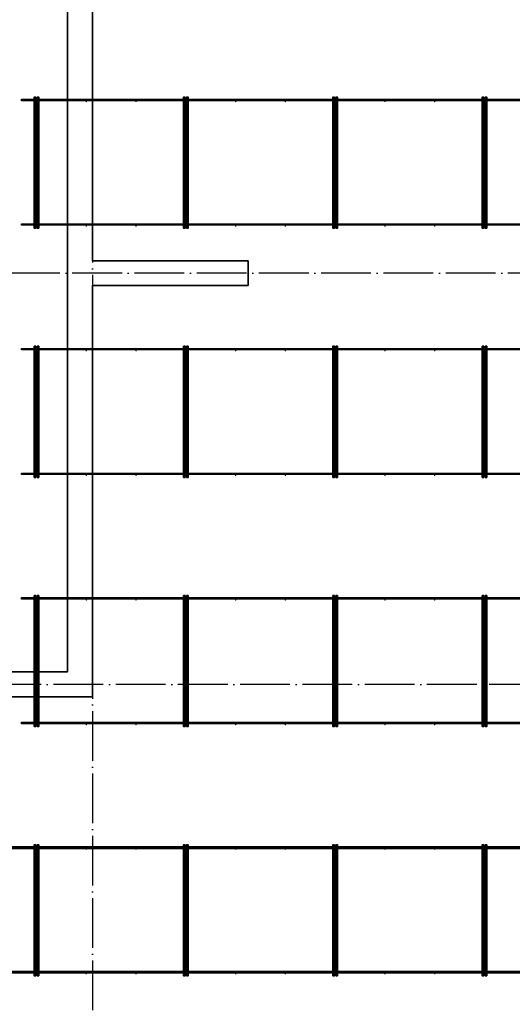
# Model space of a CAD drawing. Header units: millimetres. Extents: x -3483 to 105345, y -283423 to 72284.
# Tile 104 of 165: x 80615 to 84573, y 19232 to 27134. Entities that reach past the tile are written whole.
import ezdxf

# ---------------------------------------------------------------- set-up
doc = ezdxf.new("R2010")
doc.units = ezdxf.units.MM
doc.linetypes.add('______11', pattern=[500, 400, -50, 0, -50])
doc.linetypes.add('______5', pattern=[1100, 800, -100, 100, -100])
doc.layers.add('Арм.стержн. Фиксатор', color=7, linetype='Continuous', lineweight=35, true_color=0x501e0f)
doc.layers.add('Осевая линия_ общее', color=7, linetype='______5', lineweight=13, true_color=0xa0a0a0)
doc.layers.add('Стена_ общее', color=7, linetype='Continuous', lineweight=35)

# ---------------------------------------------------------------- blocks, each defined once
blk = doc.blocks.new('СЛОЖНЫЙ_ОБЪЕКТ_13')
at = {"layer": 'Стена_ общее', "color": 9, "linetype": 'Continuous', "lineweight": -3, "true_color": 0xc7c7c7, "transparency": 33554687}
for p, q in [((81200, 25200), (81200, 28500)), ((81000, 28300), (81000, 21900)), ((82450, 25200), (81200, 25200)), ((82450, 25000), (82450, 25200)), ((81200, 25000), (82450, 25000)), ((81200, 21900), (81200, 25000)), ((81000, 21900), (79950, 21900)), ((81200, 21700), (81200, 21900)), ((79950, 21700), (81200, 21700))]:
    blk.add_line(p, q, dxfattribs=at)

msp = doc.modelspace()

# ---------------------------------------------------------------- hatches: boundary and pattern name
at = {"layer": 'Арм.стержн. Фиксатор', "linetype": 'Continuous', "lineweight": 35, "transparency": 33554687}
for points in [[(80756, 26478), (80755.5, 26480.3), (80754.2, 26482.2), (80752.3, 26483.5), (80750, 26484), (80747.7, 26483.5), (80745.8, 26482.2), (80744.5, 26480.3), (80744, 26478), (80744.5, 26475.7), (80745.8, 26473.8), (80747.7, 26472.5), (80750, 26472), (80752.3, 26472.5), (80754.2, 26473.8), (80755.5, 26475.7)], [(81156, 26478), (81155.5, 26480.3), (81154.2, 26482.2), (81152.3, 26483.5), (81150, 26484), (81147.7, 26483.5), (81145.8, 26482.2), (81144.5, 26480.3), (81144, 26478), (81144.5, 26475.7), (81145.8, 26473.8), (81147.7, 26472.5), (81150, 26472), (81152.3, 26472.5), (81154.2, 26473.8), (81155.5, 26475.7)], [(81556, 26478), (81555.5, 26480.3), (81554.2, 26482.2), (81552.3, 26483.5), (81550, 26484), (81547.7, 26483.5), (81545.8, 26482.2), (81544.5, 26480.3), (81544, 26478), (81544.5, 26475.7), (81545.8, 26473.8), (81547.7, 26472.5), (81550, 26472), (81552.3, 26472.5), (81554.2, 26473.8), (81555.5, 26475.7)], [(81956, 26478), (81955.5, 26480.3), (81954.2, 26482.2), (81952.3, 26483.5), (81950, 26484), (81947.7, 26483.5), (81945.8, 26482.2), (81944.5, 26480.3), (81944, 26478), (81944.5, 26475.7), (81945.8, 26473.8), (81947.7, 26472.5), (81950, 26472), (81952.3, 26472.5), (81954.2, 26473.8), (81955.5, 26475.7)], [(82356, 26478), (82355.5, 26480.3), (82354.2, 26482.2), (82352.3, 26483.5), (82350, 26484), (82347.7, 26483.5), (82345.8, 26482.2), (82344.5, 26480.3), (82344, 26478), (82344.5, 26475.7), (82345.8, 26473.8), (82347.7, 26472.5), (82350, 26472), (82352.3, 26472.5), (82354.2, 26473.8), (82355.5, 26475.7)], [(82756, 26478), (82755.5, 26480.3), (82754.2, 26482.2), (82752.3, 26483.5), (82750, 26484), (82747.7, 26483.5), (82745.8, 26482.2), (82744.5, 26480.3), (82744, 26478), (82744.5, 26475.7), (82745.8, 26473.8), (82747.7, 26472.5), (82750, 26472), (82752.3, 26472.5), (82754.2, 26473.8), (82755.5, 26475.7)], [(83156, 26478), (83155.5, 26480.3), (83154.2, 26482.2), (83152.3, 26483.5), (83150, 26484), (83147.7, 26483.5), (83145.8, 26482.2), (83144.5, 26480.3), (83144, 26478), (83144.5, 26475.7), (83145.8, 26473.8), (83147.7, 26472.5), (83150, 26472), (83152.3, 26472.5), (83154.2, 26473.8), (83155.5, 26475.7)], [(83556, 26478), (83555.5, 26480.3), (83554.2, 26482.2), (83552.3, 26483.5), (83550, 26484), (83547.7, 26483.5), (83545.8, 26482.2), (83544.5, 26480.3), (83544, 26478), (83544.5, 26475.7), (83545.8, 26473.8), (83547.7, 26472.5), (83550, 26472), (83552.3, 26472.5), (83554.2, 26473.8), (83555.5, 26475.7)], [(83956, 26478), (83955.5, 26480.3), (83954.2, 26482.2), (83952.3, 26483.5), (83950, 26484), (83947.7, 26483.5), (83945.8, 26482.2), (83944.5, 26480.3), (83944, 26478), (83944.5, 26475.7), (83945.8, 26473.8), (83947.7, 26472.5), (83950, 26472), (83952.3, 26472.5), (83954.2, 26473.8), (83955.5, 26475.7)], [(84356, 26478), (84355.5, 26480.3), (84354.2, 26482.2), (84352.3, 26483.5), (84350, 26484), (84347.7, 26483.5), (84345.8, 26482.2), (84344.5, 26480.3), (84344, 26478), (84344.5, 26475.7), (84345.8, 26473.8), (84347.7, 26472.5), (84350, 26472), (84352.3, 26472.5), (84354.2, 26473.8), (84355.5, 26475.7)], [(80756, 25478), (80755.5, 25480.3), (80754.2, 25482.2), (80752.3, 25483.5), (80750, 25484), (80747.7, 25483.5), (80745.8, 25482.2), (80744.5, 25480.3), (80744, 25478), (80744.5, 25475.7), (80745.8, 25473.8), (80747.7, 25472.5), (80750, 25472), (80752.3, 25472.5), (80754.2, 25473.8), (80755.5, 25475.7)], [(81156, 25478), (81155.5, 25480.3), (81154.2, 25482.2), (81152.3, 25483.5), (81150, 25484), (81147.7, 25483.5), (81145.8, 25482.2), (81144.5, 25480.3), (81144, 25478), (81144.5, 25475.7), (81145.8, 25473.8), (81147.7, 25472.5), (81150, 25472), (81152.3, 25472.5), (81154.2, 25473.8), (81155.5, 25475.7)], [(81556, 25478), (81555.5, 25480.3), (81554.2, 25482.2), (81552.3, 25483.5), (81550, 25484), (81547.7, 25483.5), (81545.8, 25482.2), (81544.5, 25480.3), (81544, 25478), (81544.5, 25475.7), (81545.8, 25473.8), (81547.7, 25472.5), (81550, 25472), (81552.3, 25472.5), (81554.2, 25473.8), (81555.5, 25475.7)], [(81956, 25478), (81955.5, 25480.3), (81954.2, 25482.2), (81952.3, 25483.5), (81950, 25484), (81947.7, 25483.5), (81945.8, 25482.2), (81944.5, 25480.3), (81944, 25478), (81944.5, 25475.7), (81945.8, 25473.8), (81947.7, 25472.5), (81950, 25472), (81952.3, 25472.5), (81954.2, 25473.8), (81955.5, 25475.7)], [(82356, 25478), (82355.5, 25480.3), (82354.2, 25482.2), (82352.3, 25483.5), (82350, 25484), (82347.7, 25483.5), (82345.8, 25482.2), (82344.5, 25480.3), (82344, 25478), (82344.5, 25475.7), (82345.8, 25473.8), (82347.7, 25472.5), (82350, 25472), (82352.3, 25472.5), (82354.2, 25473.8), (82355.5, 25475.7)], [(82756, 25478), (82755.5, 25480.3), (82754.2, 25482.2), (82752.3, 25483.5), (82750, 25484), (82747.7, 25483.5), (82745.8, 25482.2), (82744.5, 25480.3), (82744, 25478), (82744.5, 25475.7), (82745.8, 25473.8), (82747.7, 25472.5), (82750, 25472), (82752.3, 25472.5), (82754.2, 25473.8), (82755.5, 25475.7)], [(83156, 25478), (83155.5, 25480.3), (83154.2, 25482.2), (83152.3, 25483.5), (83150, 25484), (83147.7, 25483.5), (83145.8, 25482.2), (83144.5, 25480.3), (83144, 25478), (83144.5, 25475.7), (83145.8, 25473.8), (83147.7, 25472.5), (83150, 25472), (83152.3, 25472.5), (83154.2, 25473.8), (83155.5, 25475.7)], [(83556, 25478), (83555.5, 25480.3), (83554.2, 25482.2), (83552.3, 25483.5), (83550, 25484), (83547.7, 25483.5), (83545.8, 25482.2), (83544.5, 25480.3), (83544, 25478), (83544.5, 25475.7), (83545.8, 25473.8), (83547.7, 25472.5), (83550, 25472), (83552.3, 25472.5), (83554.2, 25473.8), (83555.5, 25475.7)], [(83956, 25478), (83955.5, 25480.3), (83954.2, 25482.2), (83952.3, 25483.5), (83950, 25484), (83947.7, 25483.5), (83945.8, 25482.2), (83944.5, 25480.3), (83944, 25478), (83944.5, 25475.7), (83945.8, 25473.8), (83947.7, 25472.5), (83950, 25472), (83952.3, 25472.5), (83954.2, 25473.8), (83955.5, 25475.7)], [(84356, 25478), (84355.5, 25480.3), (84354.2, 25482.2), (84352.3, 25483.5), (84350, 25484), (84347.7, 25483.5), (84345.8, 25482.2), (84344.5, 25480.3), (84344, 25478), (84344.5, 25475.7), (84345.8, 25473.8), (84347.7, 25472.5), (84350, 25472), (84352.3, 25472.5), (84354.2, 25473.8), (84355.5, 25475.7)], [(80756, 24478), (80755.5, 24480.3), (80754.2, 24482.2), (80752.3, 24483.5), (80750, 24484), (80747.7, 24483.5), (80745.8, 24482.2), (80744.5, 24480.3), (80744, 24478), (80744.5, 24475.7), (80745.8, 24473.8), (80747.7, 24472.5), (80750, 24472), (80752.3, 24472.5), (80754.2, 24473.8), (80755.5, 24475.7)], [(81156, 24478), (81155.5, 24480.3), (81154.2, 24482.2), (81152.3, 24483.5), (81150, 24484), (81147.7, 24483.5), (81145.8, 24482.2), (81144.5, 24480.3), (81144, 24478), (81144.5, 24475.7), (81145.8, 24473.8), (81147.7, 24472.5), (81150, 24472), (81152.3, 24472.5), (81154.2, 24473.8), (81155.5, 24475.7)], [(81556, 24478), (81555.5, 24480.3), (81554.2, 24482.2), (81552.3, 24483.5), (81550, 24484), (81547.7, 24483.5), (81545.8, 24482.2), (81544.5, 24480.3), (81544, 24478), (81544.5, 24475.7), (81545.8, 24473.8), (81547.7, 24472.5), (81550, 24472), (81552.3, 24472.5), (81554.2, 24473.8), (81555.5, 24475.7)], [(81956, 24478), (81955.5, 24480.3), (81954.2, 24482.2), (81952.3, 24483.5), (81950, 24484), (81947.7, 24483.5), (81945.8, 24482.2), (81944.5, 24480.3), (81944, 24478), (81944.5, 24475.7), (81945.8, 24473.8), (81947.7, 24472.5), (81950, 24472), (81952.3, 24472.5), (81954.2, 24473.8), (81955.5, 24475.7)], [(82356, 24478), (82355.5, 24480.3), (82354.2, 24482.2), (82352.3, 24483.5), (82350, 24484), (82347.7, 24483.5), (82345.8, 24482.2), (82344.5, 24480.3), (82344, 24478), (82344.5, 24475.7), (82345.8, 24473.8), (82347.7, 24472.5), (82350, 24472), (82352.3, 24472.5), (82354.2, 24473.8), (82355.5, 24475.7)], [(82756, 24478), (82755.5, 24480.3), (82754.2, 24482.2), (82752.3, 24483.5), (82750, 24484), (82747.7, 24483.5), (82745.8, 24482.2), (82744.5, 24480.3), (82744, 24478), (82744.5, 24475.7), (82745.8, 24473.8), (82747.7, 24472.5), (82750, 24472), (82752.3, 24472.5), (82754.2, 24473.8), (82755.5, 24475.7)], [(83156, 24478), (83155.5, 24480.3), (83154.2, 24482.2), (83152.3, 24483.5), (83150, 24484), (83147.7, 24483.5), (83145.8, 24482.2), (83144.5, 24480.3), (83144, 24478), (83144.5, 24475.7), (83145.8, 24473.8), (83147.7, 24472.5), (83150, 24472), (83152.3, 24472.5), (83154.2, 24473.8), (83155.5, 24475.7)], [(83556, 24478), (83555.5, 24480.3), (83554.2, 24482.2), (83552.3, 24483.5), (83550, 24484), (83547.7, 24483.5), (83545.8, 24482.2), (83544.5, 24480.3), (83544, 24478), (83544.5, 24475.7), (83545.8, 24473.8), (83547.7, 24472.5), (83550, 24472), (83552.3, 24472.5), (83554.2, 24473.8), (83555.5, 24475.7)], [(83956, 24478), (83955.5, 24480.3), (83954.2, 24482.2), (83952.3, 24483.5), (83950, 24484), (83947.7, 24483.5), (83945.8, 24482.2), (83944.5, 24480.3), (83944, 24478), (83944.5, 24475.7), (83945.8, 24473.8), (83947.7, 24472.5), (83950, 24472), (83952.3, 24472.5), (83954.2, 24473.8), (83955.5, 24475.7)], [(84356, 24478), (84355.5, 24480.3), (84354.2, 24482.2), (84352.3, 24483.5), (84350, 24484), (84347.7, 24483.5), (84345.8, 24482.2), (84344.5, 24480.3), (84344, 24478), (84344.5, 24475.7), (84345.8, 24473.8), (84347.7, 24472.5), (84350, 24472), (84352.3, 24472.5), (84354.2, 24473.8), (84355.5, 24475.7)], [(80756, 23478), (80755.5, 23480.3), (80754.2, 23482.2), (80752.3, 23483.5), (80750, 23484), (80747.7, 23483.5), (80745.8, 23482.2), (80744.5, 23480.3), (80744, 23478), (80744.5, 23475.7), (80745.8, 23473.8), (80747.7, 23472.5), (80750, 23472), (80752.3, 23472.5), (80754.2, 23473.8), (80755.5, 23475.7)], [(81156, 23478), (81155.5, 23480.3), (81154.2, 23482.2), (81152.3, 23483.5), (81150, 23484), (81147.7, 23483.5), (81145.8, 23482.2), (81144.5, 23480.3), (81144, 23478), (81144.5, 23475.7), (81145.8, 23473.8), (81147.7, 23472.5), (81150, 23472), (81152.3, 23472.5), (81154.2, 23473.8), (81155.5, 23475.7)], [(81556, 23478), (81555.5, 23480.3), (81554.2, 23482.2), (81552.3, 23483.5), (81550, 23484), (81547.7, 23483.5), (81545.8, 23482.2), (81544.5, 23480.3), (81544, 23478), (81544.5, 23475.7), (81545.8, 23473.8), (81547.7, 23472.5), (81550, 23472), (81552.3, 23472.5), (81554.2, 23473.8), (81555.5, 23475.7)], [(81956, 23478), (81955.5, 23480.3), (81954.2, 23482.2), (81952.3, 23483.5), (81950, 23484), (81947.7, 23483.5), (81945.8, 23482.2), (81944.5, 23480.3), (81944, 23478), (81944.5, 23475.7), (81945.8, 23473.8), (81947.7, 23472.5), (81950, 23472), (81952.3, 23472.5), (81954.2, 23473.8), (81955.5, 23475.7)], [(82356, 23478), (82355.5, 23480.3), (82354.2, 23482.2), (82352.3, 23483.5), (82350, 23484), (82347.7, 23483.5), (82345.8, 23482.2), (82344.5, 23480.3), (82344, 23478), (82344.5, 23475.7), (82345.8, 23473.8), (82347.7, 23472.5), (82350, 23472), (82352.3, 23472.5), (82354.2, 23473.8), (82355.5, 23475.7)], [(82756, 23478), (82755.5, 23480.3), (82754.2, 23482.2), (82752.3, 23483.5), (82750, 23484), (82747.7, 23483.5), (82745.8, 23482.2), (82744.5, 23480.3), (82744, 23478), (82744.5, 23475.7), (82745.8, 23473.8), (82747.7, 23472.5), (82750, 23472), (82752.3, 23472.5), (82754.2, 23473.8), (82755.5, 23475.7)], [(83156, 23478), (83155.5, 23480.3), (83154.2, 23482.2), (83152.3, 23483.5), (83150, 23484), (83147.7, 23483.5), (83145.8, 23482.2), (83144.5, 23480.3), (83144, 23478), (83144.5, 23475.7), (83145.8, 23473.8), (83147.7, 23472.5), (83150, 23472), (83152.3, 23472.5), (83154.2, 23473.8), (83155.5, 23475.7)], [(83556, 23478), (83555.5, 23480.3), (83554.2, 23482.2), (83552.3, 23483.5), (83550, 23484), (83547.7, 23483.5), (83545.8, 23482.2), (83544.5, 23480.3), (83544, 23478), (83544.5, 23475.7), (83545.8, 23473.8), (83547.7, 23472.5), (83550, 23472), (83552.3, 23472.5), (83554.2, 23473.8), (83555.5, 23475.7)], [(83956, 23478), (83955.5, 23480.3), (83954.2, 23482.2), (83952.3, 23483.5), (83950, 23484), (83947.7, 23483.5), (83945.8, 23482.2), (83944.5, 23480.3), (83944, 23478), (83944.5, 23475.7), (83945.8, 23473.8), (83947.7, 23472.5), (83950, 23472), (83952.3, 23472.5), (83954.2, 23473.8), (83955.5, 23475.7)], [(84356, 23478), (84355.5, 23480.3), (84354.2, 23482.2), (84352.3, 23483.5), (84350, 23484), (84347.7, 23483.5), (84345.8, 23482.2), (84344.5, 23480.3), (84344, 23478), (84344.5, 23475.7), (84345.8, 23473.8), (84347.7, 23472.5), (84350, 23472), (84352.3, 23472.5), (84354.2, 23473.8), (84355.5, 23475.7)], [(80756, 22478), (80755.5, 22480.3), (80754.2, 22482.2), (80752.3, 22483.5), (80750, 22484), (80747.7, 22483.5), (80745.8, 22482.2), (80744.5, 22480.3), (80744, 22478), (80744.5, 22475.7), (80745.8, 22473.8), (80747.7, 22472.5), (80750, 22472), (80752.3, 22472.5), (80754.2, 22473.8), (80755.5, 22475.7)], [(81156, 22478), (81155.5, 22480.3), (81154.2, 22482.2), (81152.3, 22483.5), (81150, 22484), (81147.7, 22483.5), (81145.8, 22482.2), (81144.5, 22480.3), (81144, 22478), (81144.5, 22475.7), (81145.8, 22473.8), (81147.7, 22472.5), (81150, 22472), (81152.3, 22472.5), (81154.2, 22473.8), (81155.5, 22475.7)], [(81556, 22478), (81555.5, 22480.3), (81554.2, 22482.2), (81552.3, 22483.5), (81550, 22484), (81547.7, 22483.5), (81545.8, 22482.2), (81544.5, 22480.3), (81544, 22478), (81544.5, 22475.7), (81545.8, 22473.8), (81547.7, 22472.5), (81550, 22472), (81552.3, 22472.5), (81554.2, 22473.8), (81555.5, 22475.7)], [(81956, 22478), (81955.5, 22480.3), (81954.2, 22482.2), (81952.3, 22483.5), (81950, 22484), (81947.7, 22483.5), (81945.8, 22482.2), (81944.5, 22480.3), (81944, 22478), (81944.5, 22475.7), (81945.8, 22473.8), (81947.7, 22472.5), (81950, 22472), (81952.3, 22472.5), (81954.2, 22473.8), (81955.5, 22475.7)], [(82356, 22478), (82355.5, 22480.3), (82354.2, 22482.2), (82352.3, 22483.5), (82350, 22484), (82347.7, 22483.5), (82345.8, 22482.2), (82344.5, 22480.3), (82344, 22478), (82344.5, 22475.7), (82345.8, 22473.8), (82347.7, 22472.5), (82350, 22472), (82352.3, 22472.5), (82354.2, 22473.8), (82355.5, 22475.7)], [(82756, 22478), (82755.5, 22480.3), (82754.2, 22482.2), (82752.3, 22483.5), (82750, 22484), (82747.7, 22483.5), (82745.8, 22482.2), (82744.5, 22480.3), (82744, 22478), (82744.5, 22475.7), (82745.8, 22473.8), (82747.7, 22472.5), (82750, 22472), (82752.3, 22472.5), (82754.2, 22473.8), (82755.5, 22475.7)], [(83156, 22478), (83155.5, 22480.3), (83154.2, 22482.2), (83152.3, 22483.5), (83150, 22484), (83147.7, 22483.5), (83145.8, 22482.2), (83144.5, 22480.3), (83144, 22478), (83144.5, 22475.7), (83145.8, 22473.8), (83147.7, 22472.5), (83150, 22472), (83152.3, 22472.5), (83154.2, 22473.8), (83155.5, 22475.7)], [(83556, 22478), (83555.5, 22480.3), (83554.2, 22482.2), (83552.3, 22483.5), (83550, 22484), (83547.7, 22483.5), (83545.8, 22482.2), (83544.5, 22480.3), (83544, 22478), (83544.5, 22475.7), (83545.8, 22473.8), (83547.7, 22472.5), (83550, 22472), (83552.3, 22472.5), (83554.2, 22473.8), (83555.5, 22475.7)], [(83956, 22478), (83955.5, 22480.3), (83954.2, 22482.2), (83952.3, 22483.5), (83950, 22484), (83947.7, 22483.5), (83945.8, 22482.2), (83944.5, 22480.3), (83944, 22478), (83944.5, 22475.7), (83945.8, 22473.8), (83947.7, 22472.5), (83950, 22472), (83952.3, 22472.5), (83954.2, 22473.8), (83955.5, 22475.7)], [(84356, 22478), (84355.5, 22480.3), (84354.2, 22482.2), (84352.3, 22483.5), (84350, 22484), (84347.7, 22483.5), (84345.8, 22482.2), (84344.5, 22480.3), (84344, 22478), (84344.5, 22475.7), (84345.8, 22473.8), (84347.7, 22472.5), (84350, 22472), (84352.3, 22472.5), (84354.2, 22473.8), (84355.5, 22475.7)], [(80756, 21478), (80755.5, 21480.3), (80754.2, 21482.2), (80752.3, 21483.5), (80750, 21484), (80747.7, 21483.5), (80745.8, 21482.2), (80744.5, 21480.3), (80744, 21478), (80744.5, 21475.7), (80745.8, 21473.8), (80747.7, 21472.5), (80750, 21472), (80752.3, 21472.5), (80754.2, 21473.8), (80755.5, 21475.7)], [(81156, 21478), (81155.5, 21480.3), (81154.2, 21482.2), (81152.3, 21483.5), (81150, 21484), (81147.7, 21483.5), (81145.8, 21482.2), (81144.5, 21480.3), (81144, 21478), (81144.5, 21475.7), (81145.8, 21473.8), (81147.7, 21472.5), (81150, 21472), (81152.3, 21472.5), (81154.2, 21473.8), (81155.5, 21475.7)], [(81556, 21478), (81555.5, 21480.3), (81554.2, 21482.2), (81552.3, 21483.5), (81550, 21484), (81547.7, 21483.5), (81545.8, 21482.2), (81544.5, 21480.3), (81544, 21478), (81544.5, 21475.7), (81545.8, 21473.8), (81547.7, 21472.5), (81550, 21472), (81552.3, 21472.5), (81554.2, 21473.8), (81555.5, 21475.7)], [(81956, 21478), (81955.5, 21480.3), (81954.2, 21482.2), (81952.3, 21483.5), (81950, 21484), (81947.7, 21483.5), (81945.8, 21482.2), (81944.5, 21480.3), (81944, 21478), (81944.5, 21475.7), (81945.8, 21473.8), (81947.7, 21472.5), (81950, 21472), (81952.3, 21472.5), (81954.2, 21473.8), (81955.5, 21475.7)], [(82356, 21478), (82355.5, 21480.3), (82354.2, 21482.2), (82352.3, 21483.5), (82350, 21484), (82347.7, 21483.5), (82345.8, 21482.2), (82344.5, 21480.3), (82344, 21478), (82344.5, 21475.7), (82345.8, 21473.8), (82347.7, 21472.5), (82350, 21472), (82352.3, 21472.5), (82354.2, 21473.8), (82355.5, 21475.7)], [(82756, 21478), (82755.5, 21480.3), (82754.2, 21482.2), (82752.3, 21483.5), (82750, 21484), (82747.7, 21483.5), (82745.8, 21482.2), (82744.5, 21480.3), (82744, 21478), (82744.5, 21475.7), (82745.8, 21473.8), (82747.7, 21472.5), (82750, 21472), (82752.3, 21472.5), (82754.2, 21473.8), (82755.5, 21475.7)], [(83156, 21478), (83155.5, 21480.3), (83154.2, 21482.2), (83152.3, 21483.5), (83150, 21484), (83147.7, 21483.5), (83145.8, 21482.2), (83144.5, 21480.3), (83144, 21478), (83144.5, 21475.7), (83145.8, 21473.8), (83147.7, 21472.5), (83150, 21472), (83152.3, 21472.5), (83154.2, 21473.8), (83155.5, 21475.7)], [(83556, 21478), (83555.5, 21480.3), (83554.2, 21482.2), (83552.3, 21483.5), (83550, 21484), (83547.7, 21483.5), (83545.8, 21482.2), (83544.5, 21480.3), (83544, 21478), (83544.5, 21475.7), (83545.8, 21473.8), (83547.7, 21472.5), (83550, 21472), (83552.3, 21472.5), (83554.2, 21473.8), (83555.5, 21475.7)], [(83956, 21478), (83955.5, 21480.3), (83954.2, 21482.2), (83952.3, 21483.5), (83950, 21484), (83947.7, 21483.5), (83945.8, 21482.2), (83944.5, 21480.3), (83944, 21478), (83944.5, 21475.7), (83945.8, 21473.8), (83947.7, 21472.5), (83950, 21472), (83952.3, 21472.5), (83954.2, 21473.8), (83955.5, 21475.7)], [(84356, 21478), (84355.5, 21480.3), (84354.2, 21482.2), (84352.3, 21483.5), (84350, 21484), (84347.7, 21483.5), (84345.8, 21482.2), (84344.5, 21480.3), (84344, 21478), (84344.5, 21475.7), (84345.8, 21473.8), (84347.7, 21472.5), (84350, 21472), (84352.3, 21472.5), (84354.2, 21473.8), (84355.5, 21475.7)], [(80756, 20478), (80755.5, 20480.3), (80754.2, 20482.2), (80752.3, 20483.5), (80750, 20484), (80747.7, 20483.5), (80745.8, 20482.2), (80744.5, 20480.3), (80744, 20478), (80744.5, 20475.7), (80745.8, 20473.8), (80747.7, 20472.5), (80750, 20472), (80752.3, 20472.5), (80754.2, 20473.8), (80755.5, 20475.7)], [(81156, 20478), (81155.5, 20480.3), (81154.2, 20482.2), (81152.3, 20483.5), (81150, 20484), (81147.7, 20483.5), (81145.8, 20482.2), (81144.5, 20480.3), (81144, 20478), (81144.5, 20475.7), (81145.8, 20473.8), (81147.7, 20472.5), (81150, 20472), (81152.3, 20472.5), (81154.2, 20473.8), (81155.5, 20475.7)], [(81556, 20478), (81555.5, 20480.3), (81554.2, 20482.2), (81552.3, 20483.5), (81550, 20484), (81547.7, 20483.5), (81545.8, 20482.2), (81544.5, 20480.3), (81544, 20478), (81544.5, 20475.7), (81545.8, 20473.8), (81547.7, 20472.5), (81550, 20472), (81552.3, 20472.5), (81554.2, 20473.8), (81555.5, 20475.7)], [(81956, 20478), (81955.5, 20480.3), (81954.2, 20482.2), (81952.3, 20483.5), (81950, 20484), (81947.7, 20483.5), (81945.8, 20482.2), (81944.5, 20480.3), (81944, 20478), (81944.5, 20475.7), (81945.8, 20473.8), (81947.7, 20472.5), (81950, 20472), (81952.3, 20472.5), (81954.2, 20473.8), (81955.5, 20475.7)], [(82356, 20478), (82355.5, 20480.3), (82354.2, 20482.2), (82352.3, 20483.5), (82350, 20484), (82347.7, 20483.5), (82345.8, 20482.2), (82344.5, 20480.3), (82344, 20478), (82344.5, 20475.7), (82345.8, 20473.8), (82347.7, 20472.5), (82350, 20472), (82352.3, 20472.5), (82354.2, 20473.8), (82355.5, 20475.7)], [(82756, 20478), (82755.5, 20480.3), (82754.2, 20482.2), (82752.3, 20483.5), (82750, 20484), (82747.7, 20483.5), (82745.8, 20482.2), (82744.5, 20480.3), (82744, 20478), (82744.5, 20475.7), (82745.8, 20473.8), (82747.7, 20472.5), (82750, 20472), (82752.3, 20472.5), (82754.2, 20473.8), (82755.5, 20475.7)], [(83156, 20478), (83155.5, 20480.3), (83154.2, 20482.2), (83152.3, 20483.5), (83150, 20484), (83147.7, 20483.5), (83145.8, 20482.2), (83144.5, 20480.3), (83144, 20478), (83144.5, 20475.7), (83145.8, 20473.8), (83147.7, 20472.5), (83150, 20472), (83152.3, 20472.5), (83154.2, 20473.8), (83155.5, 20475.7)], [(83556, 20478), (83555.5, 20480.3), (83554.2, 20482.2), (83552.3, 20483.5), (83550, 20484), (83547.7, 20483.5), (83545.8, 20482.2), (83544.5, 20480.3), (83544, 20478), (83544.5, 20475.7), (83545.8, 20473.8), (83547.7, 20472.5), (83550, 20472), (83552.3, 20472.5), (83554.2, 20473.8), (83555.5, 20475.7)], [(83956, 20478), (83955.5, 20480.3), (83954.2, 20482.2), (83952.3, 20483.5), (83950, 20484), (83947.7, 20483.5), (83945.8, 20482.2), (83944.5, 20480.3), (83944, 20478), (83944.5, 20475.7), (83945.8, 20473.8), (83947.7, 20472.5), (83950, 20472), (83952.3, 20472.5), (83954.2, 20473.8), (83955.5, 20475.7)], [(84356, 20478), (84355.5, 20480.3), (84354.2, 20482.2), (84352.3, 20483.5), (84350, 20484), (84347.7, 20483.5), (84345.8, 20482.2), (84344.5, 20480.3), (84344, 20478), (84344.5, 20475.7), (84345.8, 20473.8), (84347.7, 20472.5), (84350, 20472), (84352.3, 20472.5), (84354.2, 20473.8), (84355.5, 20475.7)], [(80756, 19478), (80755.5, 19480.3), (80754.2, 19482.2), (80752.3, 19483.5), (80750, 19484), (80747.7, 19483.5), (80745.8, 19482.2), (80744.5, 19480.3), (80744, 19478), (80744.5, 19475.7), (80745.8, 19473.8), (80747.7, 19472.5), (80750, 19472), (80752.3, 19472.5), (80754.2, 19473.8), (80755.5, 19475.7)], [(81156, 19478), (81155.5, 19480.3), (81154.2, 19482.2), (81152.3, 19483.5), (81150, 19484), (81147.7, 19483.5), (81145.8, 19482.2), (81144.5, 19480.3), (81144, 19478), (81144.5, 19475.7), (81145.8, 19473.8), (81147.7, 19472.5), (81150, 19472), (81152.3, 19472.5), (81154.2, 19473.8), (81155.5, 19475.7)], [(81556, 19478), (81555.5, 19480.3), (81554.2, 19482.2), (81552.3, 19483.5), (81550, 19484), (81547.7, 19483.5), (81545.8, 19482.2), (81544.5, 19480.3), (81544, 19478), (81544.5, 19475.7), (81545.8, 19473.8), (81547.7, 19472.5), (81550, 19472), (81552.3, 19472.5), (81554.2, 19473.8), (81555.5, 19475.7)], [(81956, 19478), (81955.5, 19480.3), (81954.2, 19482.2), (81952.3, 19483.5), (81950, 19484), (81947.7, 19483.5), (81945.8, 19482.2), (81944.5, 19480.3), (81944, 19478), (81944.5, 19475.7), (81945.8, 19473.8), (81947.7, 19472.5), (81950, 19472), (81952.3, 19472.5), (81954.2, 19473.8), (81955.5, 19475.7)], [(82356, 19478), (82355.5, 19480.3), (82354.2, 19482.2), (82352.3, 19483.5), (82350, 19484), (82347.7, 19483.5), (82345.8, 19482.2), (82344.5, 19480.3), (82344, 19478), (82344.5, 19475.7), (82345.8, 19473.8), (82347.7, 19472.5), (82350, 19472), (82352.3, 19472.5), (82354.2, 19473.8), (82355.5, 19475.7)], [(82756, 19478), (82755.5, 19480.3), (82754.2, 19482.2), (82752.3, 19483.5), (82750, 19484), (82747.7, 19483.5), (82745.8, 19482.2), (82744.5, 19480.3), (82744, 19478), (82744.5, 19475.7), (82745.8, 19473.8), (82747.7, 19472.5), (82750, 19472), (82752.3, 19472.5), (82754.2, 19473.8), (82755.5, 19475.7)], [(83156, 19478), (83155.5, 19480.3), (83154.2, 19482.2), (83152.3, 19483.5), (83150, 19484), (83147.7, 19483.5), (83145.8, 19482.2), (83144.5, 19480.3), (83144, 19478), (83144.5, 19475.7), (83145.8, 19473.8), (83147.7, 19472.5), (83150, 19472), (83152.3, 19472.5), (83154.2, 19473.8), (83155.5, 19475.7)], [(83556, 19478), (83555.5, 19480.3), (83554.2, 19482.2), (83552.3, 19483.5), (83550, 19484), (83547.7, 19483.5), (83545.8, 19482.2), (83544.5, 19480.3), (83544, 19478), (83544.5, 19475.7), (83545.8, 19473.8), (83547.7, 19472.5), (83550, 19472), (83552.3, 19472.5), (83554.2, 19473.8), (83555.5, 19475.7)], [(83956, 19478), (83955.5, 19480.3), (83954.2, 19482.2), (83952.3, 19483.5), (83950, 19484), (83947.7, 19483.5), (83945.8, 19482.2), (83944.5, 19480.3), (83944, 19478), (83944.5, 19475.7), (83945.8, 19473.8), (83947.7, 19472.5), (83950, 19472), (83952.3, 19472.5), (83954.2, 19473.8), (83955.5, 19475.7)], [(84356, 19478), (84355.5, 19480.3), (84354.2, 19482.2), (84352.3, 19483.5), (84350, 19484), (84347.7, 19483.5), (84345.8, 19482.2), (84344.5, 19480.3), (84344, 19478), (84344.5, 19475.7), (84345.8, 19473.8), (84347.7, 19472.5), (84350, 19472), (84352.3, 19472.5), (84354.2, 19473.8), (84355.5, 19475.7)]]:
    msp.add_hatch(color=34, dxfattribs=at).paths.add_polyline_path(points)

# ---------------------------------------------------------------- linework, layer by layer
at = {"layer": 'Арм.стержн. Фиксатор', "color": 34, "linetype": 'Continuous', "lineweight": 25, "transparency": 33554687}
for points in [[(80630, 26496), (91210.5, 26496), (91210.5, 26484), (80630, 26484), (80630, 26496)], [(80630, 26496), (91210.5, 26496), (91210.5, 26484), (80630, 26484), (80630, 26496)], [(80630, 25496), (91210.5, 25496), (91210.5, 25484), (80630, 25484), (80630, 25496)], [(80630, 25496), (91210.5, 25496), (91210.5, 25484), (80630, 25484), (80630, 25496)], [(80630, 24496), (91210.5, 24496), (91210.5, 24484), (80630, 24484), (80630, 24496)], [(80630, 24496), (91210.5, 24496), (91210.5, 24484), (80630, 24484), (80630, 24496)], [(80630, 23496), (91210.5, 23496), (91210.5, 23484), (80630, 23484), (80630, 23496)], [(80630, 23496), (91210.5, 23496), (91210.5, 23484), (80630, 23484), (80630, 23496)], [(80630, 22496), (91210.5, 22496), (91210.5, 22484), (80630, 22484), (80630, 22496)], [(80630, 22496), (91210.5, 22496), (91210.5, 22484), (80630, 22484), (80630, 22496)], [(80630, 21496), (91210.5, 21496), (91210.5, 21484), (80630, 21484), (80630, 21496)], [(80630, 21496), (91210.5, 21496), (91210.5, 21484), (80630, 21484), (80630, 21496)]]:
    msp.add_lwpolyline(points, dxfattribs=at)
at = {"layer": 'Арм.стержн. Фиксатор', "color": 34, "linetype": 'Continuous', "lineweight": 35, "transparency": 33554687}
for points in [[(80744, 26512.9), (80744, 25460.8), (80732, 25460.8), (80732, 26512.9), (80744, 26512.9)], [(80756, 25461.1), (80756, 26513.1), (80768, 26513.1), (80768, 25461.1), (80756, 25461.1)], [(81944, 26512.9), (81944, 25460.8), (81932, 25460.8), (81932, 26512.9), (81944, 26512.9)], [(81956, 25461.1), (81956, 26513.1), (81968, 26513.1), (81968, 25461.1), (81956, 25461.1)], [(83144, 26512.9), (83144, 25460.8), (83132, 25460.8), (83132, 26512.9), (83144, 26512.9)], [(83156, 25461.1), (83156, 26513.1), (83168, 26513.1), (83168, 25461.1), (83156, 25461.1)], [(84344, 26512.9), (84344, 25460.8), (84332, 25460.8), (84332, 26512.9), (84344, 26512.9)], [(84356, 25461.1), (84356, 26513.1), (84368, 26513.1), (84368, 25461.1), (84356, 25461.1)], [(80744, 24512.9), (80744, 23460.8), (80732, 23460.8), (80732, 24512.9), (80744, 24512.9)], [(80756, 23461.1), (80756, 24513.1), (80768, 24513.1), (80768, 23461.1), (80756, 23461.1)], [(81944, 24512.9), (81944, 23460.8), (81932, 23460.8), (81932, 24512.9), (81944, 24512.9)], [(81956, 23461.1), (81956, 24513.1), (81968, 24513.1), (81968, 23461.1), (81956, 23461.1)], [(83144, 24512.9), (83144, 23460.8), (83132, 23460.8), (83132, 24512.9), (83144, 24512.9)], [(83156, 23461.1), (83156, 24513.1), (83168, 24513.1), (83168, 23461.1), (83156, 23461.1)], [(84344, 24512.9), (84344, 23460.8), (84332, 23460.8), (84332, 24512.9), (84344, 24512.9)], [(84356, 23461.1), (84356, 24513.1), (84368, 24513.1), (84368, 23461.1), (84356, 23461.1)], [(80744, 22512.9), (80744, 21460.8), (80732, 21460.8), (80732, 22512.9), (80744, 22512.9)], [(80756, 21461.1), (80756, 22513.1), (80768, 22513.1), (80768, 21461.1), (80756, 21461.1)], [(81944, 22512.9), (81944, 21460.8), (81932, 21460.8), (81932, 22512.9), (81944, 22512.9)], [(81956, 21461.1), (81956, 22513.1), (81968, 22513.1), (81968, 21461.1), (81956, 21461.1)], [(83144, 22512.9), (83144, 21460.8), (83132, 21460.8), (83132, 22512.9), (83144, 22512.9)], [(83156, 21461.1), (83156, 22513.1), (83168, 22513.1), (83168, 21461.1), (83156, 21461.1)], [(84344, 22512.9), (84344, 21460.8), (84332, 21460.8), (84332, 22512.9), (84344, 22512.9)], [(84356, 21461.1), (84356, 22513.1), (84368, 22513.1), (84368, 21461.1), (84356, 21461.1)], [(79380, 20496), (91878.2, 20496), (91878.2, 20484), (79380, 20484), (79380, 20496)], [(79380, 20496), (91878.2, 20496), (91878.2, 20484), (79380, 20484), (79380, 20496)], [(80744, 20512.9), (80744, 19460.8), (80732, 19460.8), (80732, 20512.9), (80744, 20512.9)], [(80756, 19461.1), (80756, 20513.1), (80768, 20513.1), (80768, 19461.1), (80756, 19461.1)], [(81944, 20512.9), (81944, 19460.8), (81932, 19460.8), (81932, 20512.9), (81944, 20512.9)], [(81956, 19461.1), (81956, 20513.1), (81968, 20513.1), (81968, 19461.1), (81956, 19461.1)], [(83144, 20512.9), (83144, 19460.8), (83132, 19460.8), (83132, 20512.9), (83144, 20512.9)], [(83156, 19461.1), (83156, 20513.1), (83168, 20513.1), (83168, 19461.1), (83156, 19461.1)], [(84344, 20512.9), (84344, 19460.8), (84332, 19460.8), (84332, 20512.9), (84344, 20512.9)], [(84356, 19461.1), (84356, 20513.1), (84368, 20513.1), (84368, 19461.1), (84356, 19461.1)], [(79380, 19496), (91878.2, 19496), (91878.2, 19484), (79380, 19484), (79380, 19496)], [(79380, 19496), (91878.2, 19496), (91878.2, 19484), (79380, 19484), (79380, 19496)]]:
    msp.add_lwpolyline(points, dxfattribs=at)
at = {"layer": 'Осевая линия_ общее', "color": 253, "linetype": '______11', "lineweight": -3, "true_color": 0xa0a0a0, "transparency": 33554687}
for p, q in [((81200, 46590), (81200, -2827.9)), ((94940, 25100), (77142.2, 25100)), ((97790, 21800), (77142.2, 21800))]:
    msp.add_line(p, q, dxfattribs=at)
at = {"layer": 'Стена_ общее', "color": 7, "linetype": 'Continuous', "lineweight": 25, "transparency": 33554687}
for p, q in [((81200, 28500), (81200, 25200)), ((81200, 28500), (81200, 25200)), ((81000, 21900), (81000, 28300)), ((81000, 21900), (81000, 28300)), ((81200, 25200), (82450, 25200)), ((81200, 25200), (82450, 25200)), ((82450, 25200), (82450, 25000)), ((82450, 25200), (82450, 25000)), ((81200, 25000), (81200, 21900)), ((82450, 25000), (81200, 25000)), ((81200, 25000), (81200, 21900)), ((82450, 25000), (81200, 25000)), ((79950, 21900), (81000, 21900)), ((79950, 21900), (81000, 21900)), ((81200, 21900), (81200, 21700)), ((81200, 21900), (81200, 21700)), ((81200, 21700), (79950, 21700)), ((81200, 21700), (79950, 21700))]:
    msp.add_line(p, q, dxfattribs=at)

# ---------------------------------------------------------------- block references
at = {"layer": 'Стена_ общее', "color": 9, "linetype": 'Continuous', "lineweight": -3, "true_color": 0xc7c7c7, "transparency": 33554687}
msp.add_blockref('СЛОЖНЫЙ_ОБЪЕКТ_13', (0, 0), dxfattribs=at)

doc.saveas('drawing.dxf')
